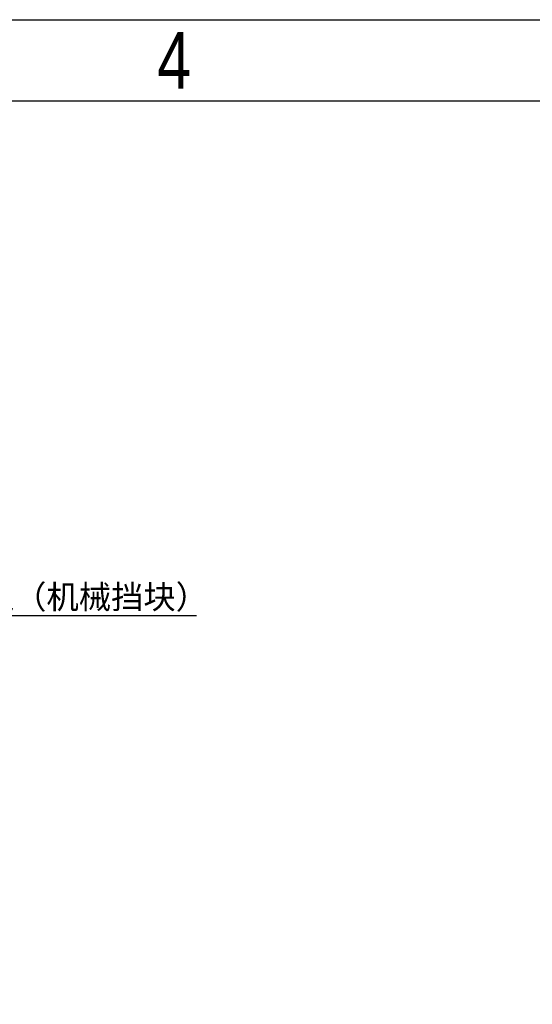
# Model space of a CAD drawing. Header units: millimetres. Extents: x 4086 to 8318, y 123 to 1549.
# Tile 44 of 54: x 7139 to 7290, y 1258 to 1549. Entities that reach past the tile are written whole.
import ezdxf
from ezdxf.enums import TextEntityAlignment as Align

# ---------------------------------------------------------------- set-up
doc = ezdxf.new("R2010")
doc.units = ezdxf.units.MM
doc.layers.add('细线层', color=7, linetype='Continuous', lineweight=0)
doc.styles.get("Standard").update_dxf_attribs({"font": 'SourceHanSansCN-Normal.ttf'})
doc.dimstyles.new('半径标注', dxfattribs={"dimtxt": 7, "dimasz": 3, "dimexe": 1.25, "dimexo": 0.625, "dimtad": 1, "dimtih": 1, "dimtoh": 1, "dimlfac": 2, "dimdsep": 46, "dimtxsty": 'Standard', "dimcen": 2.5, "dimadec": 0, "dimazin": 0, "dimtfac": 1, "dimtmove": 0, "dimatfit": 3, "dimfxl": 0, "dimarcsym": 0})

# ---------------------------------------------------------------- blocks, each defined once
blk = doc.blocks.new('3')
at = {"color": 2}
for points in [[(6302.12, 123.22), (6302.12, 1548.82), (8318.12, 1548.82), (8318.12, 123.22)], [(6422.12, 147.22), (6422.12, 1524.82), (8294.12, 1524.82), (8294.12, 147.22)]]:
    blk.add_lwpolyline(points, close=True, dxfattribs=at)
at = {"color": 2, "width": 0.8}
blk.add_text('4', height=16.8, dxfattribs=at).set_placement((7184.12, 1536.82), align=Align.MIDDLE_CENTER)
for tag, height, p in [('整机外形图', 19.2, (7909.61, 256.24)), ('当前页', 12, (8078.12, 207.22)), ('总页数', 12, (8222.12, 207.22))]:
    blk.add_attdef(tag, text='', height=height, dxfattribs=at).set_placement(p, align=Align.MIDDLE)
at = {"color": 7, "width": 0.8}
for tag, height, p in [('编号', 19.2, (8153.31, 252.27)), ('比例', 12, (7958.12, 171.22))]:
    blk.add_attdef(tag, text='', height=height, dxfattribs=at).set_placement(p, align=Align.MIDDLE)
blk = doc.blocks.new('*D885')
at = {"layer": 'Defpoints', "color": 0}
for p in [(7059.29, 1353.48), (7057.84, 1352.67)]:
    blk.add_point(p, dxfattribs=at)
at = {"layer": '细线层', "color": 0, "lineweight": -2}
for p, q in [((7061.91, 1354.94), (7093.67, 1372.64)), ((7190.74, 1372.64), (7093.67, 1372.64)), ((7057.84, 1352.67), (7059.29, 1353.48)), ((7055.22, 1351.21), (7052.6, 1349.75))]:
    blk.add_line(p, q, dxfattribs=at)
at = {"layer": '细线层', "color": 0}
for points in [[(7061.66, 1355.38), (7062.15, 1354.5), (7059.29, 1353.48)], [(7055.47, 1350.78), (7054.98, 1351.65), (7057.84, 1352.67)]]:
    blk.add_solid(points, dxfattribs=at)
at = {"layer": '细线层', "color": 0, "insert": (7145.3, 1377.81), "char_height": 7, "attachment_point": 5}
blk.add_mtext('2-M4贯通（机械挡块）', dxfattribs=at)

msp = doc.modelspace()

# ---------------------------------------------------------------- block references
msp.add_blockref('3', (0, 0))

# ---------------------------------------------------------------- dimensions: what is measured, and where the dimension line sits
at = {"layer": '细线层'}
dim = msp.add_diameter_dim_2p(p1=(7057.8446, 1352.6748), p2=(7059.2859, 1353.478), text='2-M4贯通（机械挡块）', dimstyle='半径标注', override={"dimtxsty": 'Standard'}, dxfattribs=at)
dim.commit()
dim.dimension.update_dxf_attribs({"geometry": '*D885', "text_midpoint": (7145.2987, 1372.6383), "dimtype": 163})

doc.saveas('drawing.dxf')
